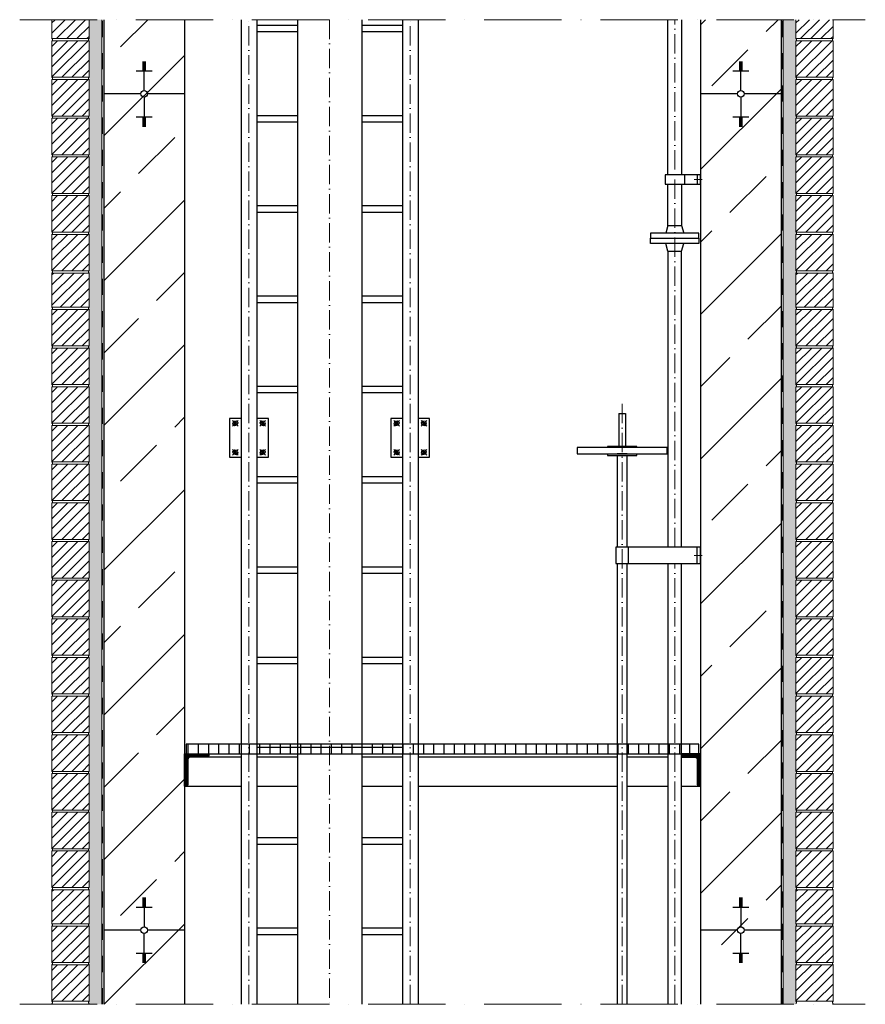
# Model space of a CAD drawing. Header units: millimetres. Extents: x -48448 to 452754, y -13941 to 17062.
# Tile 71 of 256: x 18621 to 21243, y -691 to 2363. Entities that reach past the tile are written whole.
import ezdxf

# ---------------------------------------------------------------- set-up
doc = ezdxf.new("R2010")
doc.units = ezdxf.units.MM
doc.linetypes.add('ACAD_ISO10W100', pattern=[18, 12, -3, 0, -3])
doc.linetypes.add('JIS_02_1.0', pattern=[2, 1, -1])
doc.layers.add('Bemaßung', color=7, linetype='Continuous', lineweight=13)
pattern_1 = [(37.5, (-72436.027, 43025.72), (-0.4000078, 12.2353309), [0, -9.652, 0, -10.795, 0, -10.31875]), (7.5, (-72436.027, 43025.72), (11.238082, 17.9206275), [0, -5.207, 0, -8.6995, 0, -3.33375]), (327.5, (-72443.837, 43025.72), (19.7748093, 0.0359296), [0, -3.175, 0, -11.43, 0, -14.9225]), (317.5, (-72443.837, 43025.72), (19.0889113, 5.573233), [0, -1.5875, 0, -7.493, 0, -8.5725])]

msp = doc.modelspace()

# ---------------------------------------------------------------- hatches: boundary and pattern name
at = {"lineweight": 18}
h = msp.add_hatch(dxfattribs=at)
h.set_pattern_fill('ANSI31', color=0, scale=7, style=0)
h.set_pattern_definition([(45, (-76142.584, 43364.72), (-15.715448, 15.715448), [])])
h.paths.add_polyline_path([(18836.027, 2362.632), (18721.027, 2362.632), (18721.027, 2303.942), (18836.027, 2303.942)])
h = msp.add_hatch()
h.set_pattern_fill('ANSI33', color=256, scale=50)
h.set_pattern_definition([(45, (-72553.1, 43025.72), (-224.5064, 224.5064), []), (45, (-72328.6, 43025.72), (-224.5064, 224.5064), [158.75, -79.375])])
h.paths.add_polyline_path([(19132.027, 2362.632), (18882.027, 2362.632), (18882.027, -691.059), (19132.027, -691.059)])
h = msp.add_hatch()
h.set_pattern_fill('ANSI33', color=256, scale=50)
h.set_pattern_definition([(45, (-7e-12, -873.86), (-224.5064, 224.5064), []), (45, (224.5, -873.86), (-224.5064, 224.5064), [158.75, -79.375])])
h.paths.add_polyline_path([(20982.027, 2362.632), (20732.027, 2362.632), (20732.027, -506.337), (20982.027, -506.337)])
h = msp.add_hatch(dxfattribs=at)
h.set_pattern_fill('ANSI31', color=0, scale=7, style=0)
h.set_pattern_definition([(45, (-73835.584, 43364.72), (-15.715448, 15.715448), [])])
h.paths.add_polyline_path([(21143.027, 2362.632), (21028.027, 2362.632), (21028.027, 2303.942), (21143.027, 2303.942)])
h = msp.add_hatch(dxfattribs=at)
h.set_pattern_fill('ANSI31', color=0, scale=7, style=0)
h.set_pattern_definition([(45, (-68675.138, 39946.61), (-15.715448, 15.715448), [])])
h.paths.add_polyline_path([(18836.027, 2296.942), (18721.027, 2296.942), (18721.027, 2183.942), (18836.027, 2183.942)])
h = msp.add_hatch(dxfattribs=at)
h.set_pattern_fill('ANSI31', color=0, scale=7, style=0)
h.set_pattern_definition([(45, (-66368.138, 39946.61), (-15.715448, 15.715448), [])])
h.paths.add_polyline_path([(21143.027, 2296.942), (21028.027, 2296.942), (21028.027, 2183.942), (21143.027, 2183.942)])
h = msp.add_hatch(dxfattribs=at)
h.set_pattern_fill('ANSI31', color=0, scale=7, style=0)
h.set_pattern_definition([(45, (-68675.138, 39826.61), (-15.715448, 15.715448), [])])
h.paths.add_polyline_path([(18836.027, 2176.942), (18721.027, 2176.942), (18721.027, 2063.942), (18836.027, 2063.942)])
h = msp.add_hatch(dxfattribs=at)
h.set_pattern_fill('ANSI31', color=0, scale=7, style=0)
h.set_pattern_definition([(45, (-66368.138, 39826.61), (-15.715448, 15.715448), [])])
h.paths.add_polyline_path([(21143.027, 2176.942), (21028.027, 2176.942), (21028.027, 2063.942), (21143.027, 2063.942)])
h = msp.add_hatch(dxfattribs=at)
h.set_pattern_fill('ANSI31', color=0, scale=7, style=0)
h.set_pattern_definition([(45, (-68675.138, 39706.61), (-15.715448, 15.715448), [])])
h.paths.add_polyline_path([(18836.027, 2056.942), (18721.027, 2056.942), (18721.027, 1943.942), (18836.027, 1943.942)])
h = msp.add_hatch(dxfattribs=at)
h.set_pattern_fill('ANSI31', color=0, scale=7, style=0)
h.set_pattern_definition([(45, (-66368.138, 39706.61), (-15.715448, 15.715448), [])])
h.paths.add_polyline_path([(21143.027, 2056.942), (21028.027, 2056.942), (21028.027, 1943.942), (21143.027, 1943.942)])
h = msp.add_hatch(dxfattribs=at)
h.set_pattern_fill('ANSI31', color=0, scale=7, style=0)
h.set_pattern_definition([(45, (-68675.138, 39586.61), (-15.715448, 15.715448), [])])
h.paths.add_polyline_path([(18836.027, 1936.942), (18721.027, 1936.942), (18721.027, 1823.942), (18836.027, 1823.942)])
h = msp.add_hatch(dxfattribs=at)
h.set_pattern_fill('ANSI31', color=0, scale=7, style=0)
h.set_pattern_definition([(45, (-66368.138, 39586.61), (-15.715448, 15.715448), [])])
h.paths.add_polyline_path([(21143.027, 1936.942), (21028.027, 1936.942), (21028.027, 1823.942), (21143.027, 1823.942)])
h = msp.add_hatch(dxfattribs=at)
h.set_pattern_fill('ANSI31', color=0, scale=7, style=0)
h.set_pattern_definition([(45, (-68675.138, 39466.61), (-15.715448, 15.715448), [])])
h.paths.add_polyline_path([(18836.027, 1816.942), (18721.027, 1816.942), (18721.027, 1703.942), (18836.027, 1703.942)])
h = msp.add_hatch(dxfattribs=at)
h.set_pattern_fill('ANSI31', color=0, scale=7, style=0)
h.set_pattern_definition([(45, (-66368.138, 39466.61), (-15.715448, 15.715448), [])])
h.paths.add_polyline_path([(21143.027, 1816.942), (21028.027, 1816.942), (21028.027, 1703.942), (21143.027, 1703.942)])
h = msp.add_hatch(dxfattribs=at)
h.set_pattern_fill('ANSI31', color=0, scale=7, style=0)
h.set_pattern_definition([(45, (-68675.138, 39346.61), (-15.715448, 15.715448), [])])
h.paths.add_polyline_path([(18836.027, 1696.942), (18721.027, 1696.942), (18721.027, 1583.942), (18836.027, 1583.942)])
h = msp.add_hatch(dxfattribs=at)
h.set_pattern_fill('ANSI31', color=0, scale=7, style=0)
h.set_pattern_definition([(45, (-66368.138, 39346.61), (-15.715448, 15.715448), [])])
h.paths.add_polyline_path([(21143.027, 1696.942), (21028.027, 1696.942), (21028.027, 1583.942), (21143.027, 1583.942)])
h = msp.add_hatch(dxfattribs=at)
h.set_pattern_fill('ANSI31', color=0, scale=7, style=0)
h.set_pattern_definition([(45, (-5455.635, -2709.543), (-15.715448, 15.715448), [])])
h.paths.add_polyline_path([(18836.027, 1576.942), (18721.027, 1576.942), (18721.027, 1470.942), (18836.027, 1470.942)])
h = msp.add_hatch(dxfattribs=at)
h.set_pattern_fill('ANSI31', color=0, scale=7, style=0)
h.set_pattern_definition([(45, (-3148.635, -2709.543), (-15.715448, 15.715448), [])])
h.paths.add_polyline_path([(21143.027, 1576.942), (21028.027, 1576.942), (21028.027, 1470.942), (21143.027, 1470.942)])
h = msp.add_hatch(dxfattribs=at)
h.set_pattern_fill('ANSI31', color=0, scale=7, style=0)
h.set_pattern_definition([(45, (-68675.138, 39113.61), (-15.715448, 15.715448), [])])
h.paths.add_polyline_path([(18836.027, 1463.942), (18721.027, 1463.942), (18721.027, 1350.942), (18836.027, 1350.942)])
h = msp.add_hatch(dxfattribs=at)
h.set_pattern_fill('ANSI31', color=0, scale=7, style=0)
h.set_pattern_definition([(45, (-66368.138, 39113.61), (-15.715448, 15.715448), [])])
h.paths.add_polyline_path([(21143.027, 1463.942), (21028.027, 1463.942), (21028.027, 1350.942), (21143.027, 1350.942)])
h = msp.add_hatch(dxfattribs=at)
h.set_pattern_fill('ANSI31', color=0, scale=7, style=0)
h.set_pattern_definition([(45, (-68675.138, 38993.61), (-15.715448, 15.715448), [])])
h.paths.add_polyline_path([(18836.027, 1343.942), (18721.027, 1343.942), (18721.027, 1230.942), (18836.027, 1230.942)])
h = msp.add_hatch(dxfattribs=at)
h.set_pattern_fill('ANSI31', color=0, scale=7, style=0)
h.set_pattern_definition([(45, (-66368.138, 38993.61), (-15.715448, 15.715448), [])])
h.paths.add_polyline_path([(21143.027, 1343.942), (21028.027, 1343.942), (21028.027, 1230.942), (21143.027, 1230.942)])
h = msp.add_hatch(dxfattribs=at)
h.set_pattern_fill('ANSI31', color=0, scale=7, style=0)
h.set_pattern_definition([(45, (-68675.138, 38873.61), (-15.715448, 15.715448), [])])
h.paths.add_polyline_path([(18836.027, 1223.942), (18721.027, 1223.942), (18721.027, 1110.942), (18836.027, 1110.942)])
h = msp.add_hatch(dxfattribs=at)
h.set_pattern_fill('ANSI31', color=0, scale=7, style=0)
h.set_pattern_definition([(45, (-66368.138, 38873.61), (-15.715448, 15.715448), [])])
h.paths.add_polyline_path([(21143.027, 1223.942), (21028.027, 1223.942), (21028.027, 1110.942), (21143.027, 1110.942)])
h = msp.add_hatch(dxfattribs=at)
h.set_pattern_fill('ANSI31', color=0, scale=7, style=0)
h.set_pattern_definition([(45, (-68675.138, 38753.61), (-15.715448, 15.715448), [])])
h.paths.add_polyline_path([(18836.027, 1103.942), (18721.027, 1103.942), (18721.027, 990.942), (18836.027, 990.942)])
h = msp.add_hatch(dxfattribs=at)
h.set_pattern_fill('ANSI31', color=0, scale=7, style=0)
h.set_pattern_definition([(45, (-66368.138, 38753.61), (-15.715448, 15.715448), [])])
h.paths.add_polyline_path([(21143.027, 1103.942), (21028.027, 1103.942), (21028.027, 990.942), (21143.027, 990.942)])
h = msp.add_hatch(dxfattribs=at)
h.set_pattern_fill('ANSI31', color=0, scale=7, style=0)
h.set_pattern_definition([(45, (-68675.138, 38633.61), (-15.715448, 15.715448), [])])
h.paths.add_polyline_path([(18836.027, 983.942), (18721.027, 983.942), (18721.027, 870.942), (18836.027, 870.942)])
h = msp.add_hatch(dxfattribs=at)
h.set_pattern_fill('ANSI31', color=0, scale=7, style=0)
h.set_pattern_definition([(45, (-66368.138, 38633.61), (-15.715448, 15.715448), [])])
h.paths.add_polyline_path([(21143.027, 983.942), (21028.027, 983.942), (21028.027, 870.942), (21143.027, 870.942)])
h = msp.add_hatch(dxfattribs=at)
h.set_pattern_fill('ANSI31', color=0, scale=7, style=0)
h.set_pattern_definition([(45, (-68675.138, 38513.61), (-15.715448, 15.715448), [])])
h.paths.add_polyline_path([(18836.027, 863.942), (18721.027, 863.942), (18721.027, 750.942), (18836.027, 750.942)])
h = msp.add_hatch(dxfattribs=at)
h.set_pattern_fill('ANSI31', color=0, scale=7, style=0)
h.set_pattern_definition([(45, (-66368.138, 38513.61), (-15.715448, 15.715448), [])])
h.paths.add_polyline_path([(21143.027, 863.942), (21028.027, 863.942), (21028.027, 750.942), (21143.027, 750.942)])
h = msp.add_hatch(dxfattribs=at)
h.set_pattern_fill('ANSI31', color=0, scale=7, style=0)
h.set_pattern_definition([(45, (-68675.138, 38393.61), (-15.715448, 15.715448), [])])
h.paths.add_polyline_path([(18836.027, 743.942), (18721.027, 743.942), (18721.027, 630.942), (18836.027, 630.942)])
h = msp.add_hatch(dxfattribs=at)
h.set_pattern_fill('ANSI31', color=0, scale=7, style=0)
h.set_pattern_definition([(45, (-66368.138, 38393.61), (-15.715448, 15.715448), [])])
h.paths.add_polyline_path([(21143.027, 743.942), (21028.027, 743.942), (21028.027, 630.942), (21143.027, 630.942)])
h = msp.add_hatch(dxfattribs=at)
h.set_pattern_fill('ANSI31', color=0, scale=7, style=0)
h.set_pattern_definition([(45, (-68675.138, 38273.61), (-15.715448, 15.715448), [])])
h.paths.add_polyline_path([(18836.027, 623.942), (18721.027, 623.942), (18721.027, 510.942), (18836.027, 510.942)])
h = msp.add_hatch(dxfattribs=at)
h.set_pattern_fill('ANSI31', color=0, scale=7, style=0)
h.set_pattern_definition([(45, (-66368.138, 38273.61), (-15.715448, 15.715448), [])])
h.paths.add_polyline_path([(21143.027, 623.942), (21028.027, 623.942), (21028.027, 510.942), (21143.027, 510.942)])
h = msp.add_hatch(dxfattribs=at)
h.set_pattern_fill('ANSI31', color=0, scale=7, style=0)
h.set_pattern_definition([(45, (-68675.138, 38153.61), (-15.715448, 15.715448), [])])
h.paths.add_polyline_path([(18836.027, 503.942), (18721.027, 503.942), (18721.027, 391.488), (18836.027, 391.488)])
h = msp.add_hatch(dxfattribs=at)
h.set_pattern_fill('ANSI31', color=0, scale=7, style=0)
h.set_pattern_definition([(45, (-66368.138, 38153.61), (-15.715448, 15.715448), [])])
h.paths.add_polyline_path([(21143.027, 503.942), (21028.027, 503.942), (21028.027, 391.488), (21143.027, 391.488)])
h = msp.add_hatch(dxfattribs=at)
h.set_pattern_fill('ANSI31', color=0, scale=7, style=0)
h.set_pattern_definition([(45, (-68675.138, 38034.155), (-15.715448, 15.715448), [])])
h.paths.add_polyline_path([(18836.027, 384.488), (18721.027, 384.488), (18721.027, 271.488), (18836.027, 271.488)])
h = msp.add_hatch(dxfattribs=at)
h.set_pattern_fill('ANSI31', color=0, scale=7, style=0)
h.set_pattern_definition([(45, (-66368.138, 38034.155), (-15.715448, 15.715448), [])])
h.paths.add_polyline_path([(21143.027, 384.488), (21028.027, 384.488), (21028.027, 271.488), (21143.027, 271.488)])
h = msp.add_hatch(dxfattribs=at)
h.set_pattern_fill('ANSI31', color=0, scale=7, style=0)
h.set_pattern_definition([(45, (-68675.138, 37914.155), (-15.715448, 15.715448), [])])
h.paths.add_polyline_path([(18836.027, 264.488), (18721.027, 264.488), (18721.027, 151.488), (18836.027, 151.488)])
h = msp.add_hatch(dxfattribs=at)
h.set_pattern_fill('ANSI31', color=0, scale=7, style=0)
h.set_pattern_definition([(45, (-66368.138, 37914.155), (-15.715448, 15.715448), [])])
h.paths.add_polyline_path([(21143.027, 264.488), (21028.027, 264.488), (21028.027, 151.488), (21143.027, 151.488)])
h = msp.add_hatch(dxfattribs=at)
h.set_pattern_fill('ANSI31', color=0, scale=7, style=0)
h.set_pattern_definition([(45, (-68675.138, 37794.155), (-15.715448, 15.715448), [])])
h.paths.add_polyline_path([(18836.027, 144.488), (18721.027, 144.488), (18721.027, 31.488), (18836.027, 31.488)])
h = msp.add_hatch(dxfattribs=at)
h.set_pattern_fill('ANSI31', color=0, scale=7, style=0)
h.set_pattern_definition([(45, (-66368.138, 37794.155), (-15.715448, 15.715448), [])])
h.paths.add_polyline_path([(21143.027, 144.488), (21028.027, 144.488), (21028.027, 31.488), (21143.027, 31.488)])
h = msp.add_hatch()
h.set_pattern_fill('ANSI31', color=256, scale=10, angle=45)
h.set_pattern_definition([(90, (-64803.486, 38435.72), (-31.75, 5e-15), [])])
h.paths.add_polyline_path([(19137.027, 85.942), (20727.027, 85.942), (20727.027, 115.942), (19137.027, 115.942)])
at = {"lineweight": 9}
h = msp.add_hatch(dxfattribs=at)
h.set_pattern_fill('ANSI31', color=256)
h.set_pattern_definition([(45, (-65103.4856, 38435.7196), (-2.24506403, 2.24506403), [])])
edge = h.paths.add_edge_path()
edge.add_line((19132.027, -14.058), (19132.027, 85.942))
edge.add_line((19132.027, 85.942), (19207.027, 85.942))
edge.add_line((19207.027, 85.942), (19207.027, 80.942))
edge.add_arc((19202.027, 80.942), 5, -90, 0, ccw=False)
edge.add_line((19202.027, 75.942), (19152.027, 75.942))
edge.add_arc((19152.027, 65.942), 10, 90, 180)
edge.add_line((19142.027, 65.942), (19142.027, -9.058))
edge.add_arc((19137.027, -9.058), 5, -90, 0, ccw=False)
edge.add_line((19137.027, -14.058), (19132.027, -14.058))
h = msp.add_hatch(dxfattribs=at)
h.set_pattern_fill('ANSI31', color=256)
h.set_pattern_definition([(45, (-64803.4856, 38435.7196), (-2.24506403, 2.24506403), [])])
edge = h.paths.add_edge_path()
edge.add_line((20673.467, 85.942), (20673.467, 75.942))
edge.add_line((20673.467, 75.942), (20712.027, 75.942))
edge.add_arc((20712.027, 65.942), 10, 0, 90, ccw=False)
edge.add_line((20722.027, 65.942), (20722.027, -9.058))
edge.add_arc((20727.027, -9.058), 5, 180, 270)
edge.add_line((20727.027, -14.058), (20732.027, -14.058))
edge.add_line((20732.027, -14.058), (20732.027, 85.942))
edge.add_line((20732.027, 85.942), (20673.467, 85.942))
at = {"lineweight": 18}
h = msp.add_hatch(dxfattribs=at)
h.set_pattern_fill('ANSI31', color=0, scale=7, style=0)
h.set_pattern_definition([(45, (-68675.138, 37674.155), (-15.715448, 15.715448), [])])
h.paths.add_polyline_path([(18836.027, 24.488), (18721.027, 24.488), (18721.027, -88.512), (18836.027, -88.512)])
h = msp.add_hatch(dxfattribs=at)
h.set_pattern_fill('ANSI31', color=0, scale=7, style=0)
h.set_pattern_definition([(45, (-66368.138, 37674.155), (-15.715448, 15.715448), [])])
h.paths.add_polyline_path([(21143.027, 24.488), (21028.027, 24.488), (21028.027, -88.512), (21143.027, -88.512)])
h = msp.add_hatch(dxfattribs=at)
h.set_pattern_fill('ANSI31', color=0, scale=7, style=0)
h.set_pattern_definition([(45, (-68675.138, 37554.155), (-15.715448, 15.715448), [])])
h.paths.add_polyline_path([(18836.027, -95.512), (18721.027, -95.512), (18721.027, -208.512), (18836.027, -208.512)])
h = msp.add_hatch(dxfattribs=at)
h.set_pattern_fill('ANSI31', color=0, scale=7, style=0)
h.set_pattern_definition([(45, (-66368.138, 37554.155), (-15.715448, 15.715448), [])])
h.paths.add_polyline_path([(21143.027, -95.512), (21028.027, -95.512), (21028.027, -208.512), (21143.027, -208.512)])
h = msp.add_hatch(dxfattribs=at)
h.set_pattern_fill('ANSI31', color=0, scale=7, style=0)
h.set_pattern_definition([(45, (-68675.138, 37434.155), (-15.715448, 15.715448), [])])
h.paths.add_polyline_path([(18836.027, -215.512), (18721.027, -215.512), (18721.027, -328.512), (18836.027, -328.512)])
h = msp.add_hatch(dxfattribs=at)
h.set_pattern_fill('ANSI31', color=0, scale=7, style=0)
h.set_pattern_definition([(45, (-66368.138, 37434.155), (-15.715448, 15.715448), [])])
h.paths.add_polyline_path([(21143.027, -215.512), (21028.027, -215.512), (21028.027, -328.512), (21143.027, -328.512)])
h = msp.add_hatch(dxfattribs=at)
h.set_pattern_fill('ANSI31', color=0, scale=7, style=0)
h.set_pattern_definition([(45, (-5455.635, -4621.997), (-15.715448, 15.715448), [])])
h.paths.add_polyline_path([(18836.027, -335.512), (18721.027, -335.512), (18721.027, -441.512), (18836.027, -441.512)])
h = msp.add_hatch(dxfattribs=at)
h.set_pattern_fill('ANSI31', color=0, scale=7, style=0)
h.set_pattern_definition([(45, (-3148.635, -4621.997), (-15.715448, 15.715448), [])])
h.paths.add_polyline_path([(21143.027, -335.512), (21028.027, -335.512), (21028.027, -441.512), (21143.027, -441.512)])
h = msp.add_hatch(dxfattribs=at)
h.set_pattern_fill('ANSI31', color=0, scale=7, style=0)
h.set_pattern_definition([(45, (-68675.138, 37201.155), (-15.715448, 15.715448), [])])
h.paths.add_polyline_path([(18836.027, -448.512), (18721.027, -448.512), (18721.027, -561.512), (18836.027, -561.512)])
h = msp.add_hatch(dxfattribs=at)
h.set_pattern_fill('ANSI31', color=0, scale=7, style=0)
h.set_pattern_definition([(45, (-66368.138, 37201.155), (-15.715448, 15.715448), [])])
h.paths.add_polyline_path([(21143.027, -448.512), (21028.027, -448.512), (21028.027, -561.512), (21143.027, -561.512)])
h = msp.add_hatch(dxfattribs=at)
h.set_pattern_fill('ANSI31', color=0, scale=7, style=0)
h.set_pattern_definition([(45, (-68675.138, 37081.155), (-15.715448, 15.715448), [])])
h.paths.add_polyline_path([(18836.027, -568.512), (18721.027, -568.512), (18721.027, -681.512), (18836.027, -681.512)])
h = msp.add_hatch(dxfattribs=at)
h.set_pattern_fill('ANSI31', color=0, scale=7, style=0)
h.set_pattern_definition([(45, (-66368.138, 37081.155), (-15.715448, 15.715448), [])])
h.paths.add_polyline_path([(21143.027, -568.512), (21028.027, -568.512), (21028.027, -681.512), (21143.027, -681.512)])
at = {"layer": 'Bemaßung', "lineweight": 5}
h = msp.add_hatch(dxfattribs=at)
h.set_pattern_fill('AR-SAND', color=256, scale=0.25)
h.set_pattern_definition(pattern_1)
h.paths.add_polyline_path([(18876.027, 2362.632), (18836.027, 2362.632), (18836.027, -691.059), (18876.027, -691.059)])
h = msp.add_hatch(dxfattribs=at)
h.set_pattern_fill('AR-SAND', color=256, scale=0.25)
h.set_pattern_definition(pattern_1)
h.paths.add_polyline_path([(21028.027, 2362.632), (20988.027, 2362.632), (20988.027, -691.059), (21028.027, -691.059)])

# ---------------------------------------------------------------- linework, layer by layer
at = {"linetype": 'ACAD_ISO10W100', "lineweight": 18, "ltscale": 20}
for p, q in [((18621.027, 2362.632), (21243.027, 2362.632)), ((18621.027, -691.059), (21243.027, -691.059))]:
    msp.add_line(p, q, dxfattribs=at)
at = {"lineweight": 9}
for p, q in [((18876.027, 2362.632), (18876.027, -691.059)), ((20988.027, 2362.632), (20988.027, -691.059))]:
    msp.add_line(p, q, dxfattribs=at)
at = {"linetype": 'JIS_02_1.0', "lineweight": 25, "ltscale": 50}
for p, q in [((18878.027, -691.059), (18878.027, 2362.632)), ((20986.027, -691.059), (20986.027, 2362.632))]:
    msp.add_line(p, q, dxfattribs=at)
for p, q in [((18882.027, 2362.632), (18882.027, -691.059)), ((19132.027, 2362.632), (19132.027, -691.059)), ((19307.877, 2362.632), (19307.877, -691.059)), ((19356.177, 2362.632), (19356.177, -691.059)), ((19482.027, 2362.632), (19482.027, -691.059)), ((19682.027, 2362.632), (19682.027, -691.059)), ((19807.877, 2362.632), (19807.877, -691.059)), ((19856.177, 2362.632), (19856.177, -691.059)), ((20631.067, 1881.434), (20631.067, 2362.632)), ((20673.467, 2362.632), (20673.467, 1881.434)), ((20732.027, 2362.632), (20732.027, -691.059)), ((20982.027, 2362.632), (20982.027, -691.059)), ((19356.177, 2345.942), (19482.027, 2345.942)), ((19356.177, 2325.942), (19482.027, 2325.942)), ((19682.027, 2345.942), (19807.877, 2345.942)), ((19682.027, 2325.942), (19807.877, 2325.942)), ((19002.027, 2232.137), (19012.027, 2232.137)), ((19007.027, 2142.837), (19007.027, 2232.484)), ((20852.027, 2232.137), (20862.027, 2232.137)), ((20857.027, 2142.837), (20857.027, 2232.484)), ((18982.027, 2203.978), (19032.027, 2203.978)), ((19002.027, 2228.618), (19012.027, 2228.618)), ((19002.027, 2225.098), (19012.027, 2225.098)), ((19002.027, 2221.578), (19012.027, 2221.578)), ((19002.027, 2218.058), (19012.027, 2218.058)), ((19002.027, 2214.538), (19012.027, 2214.538)), ((19002.027, 2211.018), (19012.027, 2211.018)), ((19002.027, 2207.498), (19012.027, 2207.498)), ((20832.027, 2203.978), (20882.027, 2203.978)), ((20852.027, 2228.618), (20862.027, 2228.618)), ((20852.027, 2225.098), (20862.027, 2225.098)), ((20852.027, 2221.578), (20862.027, 2221.578)), ((20852.027, 2218.058), (20862.027, 2218.058)), ((20852.027, 2214.538), (20862.027, 2214.538)), ((20852.027, 2211.018), (20862.027, 2211.018)), ((20852.027, 2207.498), (20862.027, 2207.498)), ((18996.674, 2132.484), (18882.027, 2132.484)), ((19007.027, 2122.132), (19007.027, 2032.484)), ((19132.027, 2132.484), (19017.379, 2132.484)), ((20846.674, 2132.484), (20732.027, 2132.484)), ((20857.027, 2122.132), (20857.027, 2032.484)), ((20982.027, 2132.484), (20867.379, 2132.484)), ((18982.027, 2060.99), (19032.027, 2060.99)), ((19002.027, 2057.47), (19012.027, 2057.47)), ((19002.027, 2053.95), (19012.027, 2053.95)), ((19002.027, 2050.43), (19012.027, 2050.43)), ((19002.027, 2046.91), (19012.027, 2046.91)), ((19356.177, 2065.942), (19482.027, 2065.942)), ((19682.027, 2065.942), (19807.877, 2065.942)), ((20832.027, 2060.99), (20882.027, 2060.99)), ((20852.027, 2057.47), (20862.027, 2057.47)), ((20852.027, 2053.95), (20862.027, 2053.95)), ((20852.027, 2050.43), (20862.027, 2050.43)), ((20852.027, 2046.91), (20862.027, 2046.91)), ((19002.027, 2043.39), (19012.027, 2043.39)), ((19002.027, 2039.871), (19012.027, 2039.871)), ((19002.027, 2036.351), (19012.027, 2036.351)), ((19002.027, 2032.831), (19012.027, 2032.831)), ((19356.177, 2045.942), (19482.027, 2045.942)), ((19682.027, 2045.942), (19807.877, 2045.942)), ((20852.027, 2043.39), (20862.027, 2043.39)), ((20852.027, 2039.871), (20862.027, 2039.871)), ((20852.027, 2036.351), (20862.027, 2036.351)), ((20852.027, 2032.831), (20862.027, 2032.831)), ((20682.435, 1881.434), (20682.435, 1852.212)), ((20722.027, 1881.434), (20722.027, 1852.212)), ((20631.067, 1724.815), (20631.067, 1852.212)), ((20673.467, 1852.212), (20673.467, 1724.815)), ((19356.177, 1785.942), (19482.027, 1785.942)), ((19682.027, 1785.942), (19807.877, 1785.942)), ((19356.177, 1765.942), (19482.027, 1765.942)), ((19682.027, 1765.942), (19807.877, 1765.942)), ((20631.067, 1724.815), (20624.267, 1700.815)), ((20631.067, 1724.815), (20673.467, 1724.815)), ((20673.467, 1724.815), (20680.267, 1700.815)), ((20631.067, 1644.815), (20624.267, 1668.815)), ((20673.467, 1644.815), (20680.267, 1668.815)), ((20631.067, 1644.815), (20673.467, 1644.815)), ((20631.067, 1644.815), (20631.067, 726.25)), ((20673.467, 726.25), (20673.467, 1644.815)), ((19356.177, 1505.942), (19482.027, 1505.942)), ((19682.027, 1505.942), (19807.877, 1505.942)), ((19356.177, 1485.942), (19482.027, 1485.942)), ((19682.027, 1485.942), (19807.877, 1485.942)), ((19356.177, 1225.942), (19482.027, 1225.942)), ((19682.027, 1225.942), (19807.877, 1225.942)), ((19356.177, 1205.942), (19482.027, 1205.942)), ((19682.027, 1205.942), (19807.877, 1205.942)), ((20479.131, 1140.942), (20499.131, 1140.942)), ((20479.131, 1140.942), (20479.131, 1038.598)), ((20499.131, 1140.942), (20499.131, 1038.598)), ((19356.177, 945.942), (19482.027, 945.942)), ((19356.177, 925.942), (19482.027, 925.942)), ((19682.027, 945.942), (19807.877, 945.942)), ((19682.027, 925.942), (19807.877, 925.942)), ((20722.027, 676.25), (20722.027, 726.25)), ((20631.067, 676.25), (20631.067, -691.059)), ((20673.467, -691.059), (20673.467, 676.25)), ((19356.177, 665.942), (19482.027, 665.942)), ((19356.177, 645.942), (19482.027, 645.942)), ((19682.027, 665.942), (19807.877, 665.942)), ((19682.027, 645.942), (19807.877, 645.942)), ((19356.177, 385.942), (19482.027, 385.942)), ((19682.027, 385.942), (19807.877, 385.942)), ((19356.177, 365.942), (19482.027, 365.942)), ((19682.027, 365.942), (19807.877, 365.942)), ((19356.177, 105.942), (19807.877, 105.942)), ((19307.877, 75.942), (19202.027, 75.942)), ((19356.177, 85.942), (19807.877, 85.942)), ((19356.177, 85.942), (19807.877, 85.942)), ((19482.027, 75.942), (19356.177, 75.942)), ((19807.877, 75.942), (19682.027, 75.942)), ((20474.131, 75.942), (19856.177, 75.942)), ((20631.067, 75.942), (20504.131, 75.942)), ((19132.027, -14.058), (19307.877, -14.058)), ((19356.177, -14.058), (19482.027, -14.058)), ((19356.177, -14.058), (19482.027, -14.058)), ((19682.027, -14.058), (19807.877, -14.058)), ((19682.027, -14.058), (19807.877, -14.058)), ((19856.177, -14.058), (20474.131, -14.058)), ((20504.131, -14.058), (20631.067, -14.058)), ((20673.467, -14.058), (20727.027, -14.058)), ((19356.177, -174.058), (19482.027, -174.058)), ((19682.027, -174.058), (19807.877, -174.058)), ((19356.177, -194.058), (19482.027, -194.058)), ((19682.027, -194.058), (19807.877, -194.058)), ((19002.027, -361.32), (19012.027, -361.32)), ((19002.027, -364.84), (19012.027, -364.84)), ((19007.027, -360.973), (19007.027, -450.621)), ((20852.027, -361.32), (20862.027, -361.32)), ((20852.027, -364.84), (20862.027, -364.84)), ((20857.027, -360.973), (20857.027, -450.621)), ((18982.027, -389.479), (19032.027, -389.479)), ((19002.027, -368.36), (19012.027, -368.36)), ((19002.027, -371.88), (19012.027, -371.88)), ((19002.027, -375.4), (19012.027, -375.4)), ((19002.027, -378.92), (19012.027, -378.92)), ((19002.027, -382.439), (19012.027, -382.439)), ((19002.027, -385.959), (19012.027, -385.959)), ((20832.027, -389.479), (20882.027, -389.479)), ((20852.027, -368.36), (20862.027, -368.36)), ((20852.027, -371.88), (20862.027, -371.88)), ((20852.027, -375.4), (20862.027, -375.4)), ((20852.027, -378.92), (20862.027, -378.92)), ((20852.027, -382.439), (20862.027, -382.439)), ((20852.027, -385.959), (20862.027, -385.959)), ((19356.177, -454.058), (19482.027, -454.058)), ((19682.027, -454.058), (19807.877, -454.058)), ((18996.674, -460.973), (18882.027, -460.973)), ((19007.027, -560.973), (19007.027, -471.326)), ((19132.027, -460.973), (19017.379, -460.973)), ((19356.177, -474.058), (19482.027, -474.058)), ((19682.027, -474.058), (19807.877, -474.058)), ((20846.674, -460.973), (20732.027, -460.973)), ((20857.027, -560.973), (20857.027, -471.326)), ((20982.027, -460.973), (20867.379, -460.973)), ((18982.027, -532.467), (19032.027, -532.467)), ((19002.027, -535.987), (19012.027, -535.987)), ((19002.027, -539.507), (19012.027, -539.507)), ((19002.027, -543.027), (19012.027, -543.027)), ((19002.027, -546.547), (19012.027, -546.547)), ((20832.027, -532.467), (20882.027, -532.467)), ((20852.027, -535.987), (20862.027, -535.987)), ((20852.027, -539.507), (20862.027, -539.507)), ((20852.027, -543.027), (20862.027, -543.027)), ((20852.027, -546.547), (20862.027, -546.547)), ((19002.027, -550.067), (19012.027, -550.067)), ((19002.027, -553.587), (19012.027, -553.587)), ((19002.027, -557.107), (19012.027, -557.107)), ((19002.027, -560.627), (19012.027, -560.627)), ((20852.027, -550.067), (20862.027, -550.067)), ((20852.027, -553.587), (20862.027, -553.587)), ((20852.027, -557.107), (20862.027, -557.107)), ((20852.027, -560.627), (20862.027, -560.627))]:
    msp.add_line(p, q)
at = {"linetype": 'ACAD_ISO10W100', "lineweight": 18, "ltscale": 5}
for p, q in [((19332.027, -691.059), (19332.027, 2362.632)), ((19582.027, 2362.632), (19582.027, -691.059)), ((19832.027, -691.059), (19832.027, 2362.632)), ((20652.267, 726.25), (20652.267, 2362.632)), ((20489.131, -691.059), (20489.131, 1185.32)), ((20652.267, -691.059), (20652.267, 676.25))]:
    msp.add_line(p, q, dxfattribs=at)
at = {"color": 253, "linetype": 'JIS_02_1.0', "lineweight": 9, "ltscale": 25}
for p, q in [((20712.062, 1866.823), (20761.914, 1866.823)), ((19280.862, 1101.852), (19299.042, 1120.032)), ((19280.862, 1120.032), (19299.042, 1101.852)), ((19383.192, 1101.852), (19365.012, 1120.032)), ((19383.192, 1120.032), (19365.012, 1101.852)), ((19780.862, 1101.852), (19799.042, 1120.032)), ((19780.862, 1120.032), (19799.042, 1101.852)), ((19883.192, 1101.852), (19865.012, 1120.032)), ((19883.192, 1120.032), (19865.012, 1101.852)), ((19280.862, 1030.032), (19299.042, 1011.852)), ((19280.862, 1011.852), (19299.042, 1030.032)), ((19383.192, 1030.032), (19365.012, 1011.852)), ((19383.192, 1011.852), (19365.012, 1030.032)), ((19780.862, 1030.032), (19799.042, 1011.852)), ((19780.862, 1011.852), (19799.042, 1030.032)), ((19883.192, 1030.032), (19865.012, 1011.852)), ((19883.192, 1011.852), (19865.012, 1030.032)), ((20712.062, 701.25), (20761.914, 701.25))]:
    msp.add_line(p, q, dxfattribs=at)
at = {"lineweight": 18}
for points in [[(18836.027, 2362.632), (18836.027, 2303.942), (18721.027, 2303.942), (18721.027, 2362.632)], [(21143.027, 2362.632), (21143.027, 2303.942), (21028.027, 2303.942), (21028.027, 2362.632)], [(18836.027, 2296.942), (18721.027, 2296.942), (18721.027, 2183.942), (18836.027, 2183.942), (18836.027, 2296.942)], [(21143.027, 2296.942), (21028.027, 2296.942), (21028.027, 2183.942), (21143.027, 2183.942), (21143.027, 2296.942)], [(18836.027, 2176.942), (18721.027, 2176.942), (18721.027, 2063.942), (18836.027, 2063.942), (18836.027, 2176.942)], [(21143.027, 2176.942), (21028.027, 2176.942), (21028.027, 2063.942), (21143.027, 2063.942), (21143.027, 2176.942)], [(18836.027, 2056.942), (18721.027, 2056.942), (18721.027, 1943.942), (18836.027, 1943.942), (18836.027, 2056.942)], [(21143.027, 2056.942), (21028.027, 2056.942), (21028.027, 1943.942), (21143.027, 1943.942), (21143.027, 2056.942)], [(18836.027, 1936.942), (18721.027, 1936.942), (18721.027, 1823.942), (18836.027, 1823.942), (18836.027, 1936.942)], [(21143.027, 1936.942), (21028.027, 1936.942), (21028.027, 1823.942), (21143.027, 1823.942), (21143.027, 1936.942)], [(18836.027, 1816.942), (18721.027, 1816.942), (18721.027, 1703.942), (18836.027, 1703.942), (18836.027, 1816.942)], [(21143.027, 1816.942), (21028.027, 1816.942), (21028.027, 1703.942), (21143.027, 1703.942), (21143.027, 1816.942)], [(18836.027, 1696.942), (18721.027, 1696.942), (18721.027, 1583.942), (18836.027, 1583.942), (18836.027, 1696.942)], [(21143.027, 1696.942), (21028.027, 1696.942), (21028.027, 1583.942), (21143.027, 1583.942), (21143.027, 1696.942)], [(18836.027, 1463.942), (18721.027, 1463.942), (18721.027, 1350.942), (18836.027, 1350.942), (18836.027, 1463.942)], [(21143.027, 1463.942), (21028.027, 1463.942), (21028.027, 1350.942), (21143.027, 1350.942), (21143.027, 1463.942)], [(18836.027, 1343.942), (18721.027, 1343.942), (18721.027, 1230.942), (18836.027, 1230.942), (18836.027, 1343.942)], [(21143.027, 1343.942), (21028.027, 1343.942), (21028.027, 1230.942), (21143.027, 1230.942), (21143.027, 1343.942)], [(18836.027, 1223.942), (18721.027, 1223.942), (18721.027, 1110.942), (18836.027, 1110.942), (18836.027, 1223.942)], [(21143.027, 1223.942), (21028.027, 1223.942), (21028.027, 1110.942), (21143.027, 1110.942), (21143.027, 1223.942)], [(18836.027, 1103.942), (18721.027, 1103.942), (18721.027, 990.942), (18836.027, 990.942), (18836.027, 1103.942)], [(21143.027, 1103.942), (21028.027, 1103.942), (21028.027, 990.942), (21143.027, 990.942), (21143.027, 1103.942)], [(18836.027, 983.942), (18721.027, 983.942), (18721.027, 870.942), (18836.027, 870.942), (18836.027, 983.942)], [(21143.027, 983.942), (21028.027, 983.942), (21028.027, 870.942), (21143.027, 870.942), (21143.027, 983.942)], [(18836.027, 863.942), (18721.027, 863.942), (18721.027, 750.942), (18836.027, 750.942), (18836.027, 863.942)], [(21143.027, 863.942), (21028.027, 863.942), (21028.027, 750.942), (21143.027, 750.942), (21143.027, 863.942)], [(18836.027, 743.942), (18721.027, 743.942), (18721.027, 630.942), (18836.027, 630.942), (18836.027, 743.942)], [(21143.027, 743.942), (21028.027, 743.942), (21028.027, 630.942), (21143.027, 630.942), (21143.027, 743.942)], [(18836.027, 623.942), (18721.027, 623.942), (18721.027, 510.942), (18836.027, 510.942), (18836.027, 623.942)], [(21143.027, 623.942), (21028.027, 623.942), (21028.027, 510.942), (21143.027, 510.942), (21143.027, 623.942)], [(18836.027, 503.942), (18721.027, 503.942), (18721.027, 391.488), (18836.027, 391.488), (18836.027, 503.942)], [(21143.027, 503.942), (21028.027, 503.942), (21028.027, 391.488), (21143.027, 391.488), (21143.027, 503.942)], [(18836.027, 384.488), (18721.027, 384.488), (18721.027, 271.488), (18836.027, 271.488), (18836.027, 384.488)], [(21143.027, 384.488), (21028.027, 384.488), (21028.027, 271.488), (21143.027, 271.488), (21143.027, 384.488)], [(18836.027, 264.488), (18721.027, 264.488), (18721.027, 151.488), (18836.027, 151.488), (18836.027, 264.488)], [(21143.027, 264.488), (21028.027, 264.488), (21028.027, 151.488), (21143.027, 151.488), (21143.027, 264.488)], [(18836.027, 144.488), (18721.027, 144.488), (18721.027, 31.488), (18836.027, 31.488), (18836.027, 144.488)], [(21143.027, 144.488), (21028.027, 144.488), (21028.027, 31.488), (21143.027, 31.488), (21143.027, 144.488)], [(18836.027, 24.488), (18721.027, 24.488), (18721.027, -88.512), (18836.027, -88.512), (18836.027, 24.488)], [(21143.027, 24.488), (21028.027, 24.488), (21028.027, -88.512), (21143.027, -88.512), (21143.027, 24.488)], [(18836.027, -95.512), (18721.027, -95.512), (18721.027, -208.512), (18836.027, -208.512), (18836.027, -95.512)], [(21143.027, -95.512), (21028.027, -95.512), (21028.027, -208.512), (21143.027, -208.512), (21143.027, -95.512)], [(18836.027, -215.512), (18721.027, -215.512), (18721.027, -328.512), (18836.027, -328.512), (18836.027, -215.512)], [(21143.027, -215.512), (21028.027, -215.512), (21028.027, -328.512), (21143.027, -328.512), (21143.027, -215.512)], [(18836.027, -448.512), (18721.027, -448.512), (18721.027, -561.512), (18836.027, -561.512), (18836.027, -448.512)], [(21143.027, -448.512), (21028.027, -448.512), (21028.027, -561.512), (21143.027, -561.512), (21143.027, -448.512)], [(18836.027, -568.512), (18721.027, -568.512), (18721.027, -681.512), (18836.027, -681.512), (18836.027, -568.512)], [(21143.027, -568.512), (21028.027, -568.512), (21028.027, -681.512), (21143.027, -681.512), (21143.027, -568.512)]]:
    msp.add_lwpolyline(points, dxfattribs=at)
for points in [[(20732.027, 1881.434), (20622.099, 1881.434), (20622.099, 1852.212), (20732.027, 1852.212)], [(20577.267, 1684.815), (20727.267, 1684.815), (20727.267, 1700.815), (20577.267, 1700.815)], [(20577.267, 1684.815), (20727.267, 1684.815), (20727.267, 1668.815), (20577.267, 1668.815)], [(20349.131, 1015.942), (20629.131, 1015.942), (20629.131, 1035.942), (20349.131, 1035.942)], [(20469.131, 676.25), (20732.027, 676.25), (20732.027, 726.25), (20469.131, 726.25)], [(20469.131, 676.25), (20509.131, 676.25), (20509.131, 726.25), (20469.131, 726.25)], [(19137.027, 85.942), (20727.027, 85.942), (20727.027, 115.942), (19137.027, 115.942)]]:
    msp.add_lwpolyline(points, close=True)
at = {"color": 0, "lineweight": 18}
for points in [[(18836.027, 1576.942), (18721.027, 1576.942), (18721.027, 1470.942), (18836.027, 1470.942), (18836.027, 1576.942)], [(21143.027, 1576.942), (21028.027, 1576.942), (21028.027, 1470.942), (21143.027, 1470.942), (21143.027, 1576.942)], [(18836.027, -335.512), (18721.027, -335.512), (18721.027, -441.512), (18836.027, -441.512), (18836.027, -335.512)], [(21143.027, -335.512), (21028.027, -335.512), (21028.027, -441.512), (21143.027, -441.512), (21143.027, -335.512)]]:
    msp.add_lwpolyline(points, dxfattribs=at)
for points in [[(19307.877, 1125.942), (19272.027, 1125.942), (19272.027, 1005.942), (19307.877, 1005.942)], [(19356.177, 1005.942), (19392.027, 1005.942), (19392.027, 1125.942), (19356.177, 1125.942)], [(19807.877, 1125.942), (19772.027, 1125.942), (19772.027, 1005.942), (19807.877, 1005.942)], [(19856.177, 1005.942), (19892.027, 1005.942), (19892.027, 1125.942), (19856.177, 1125.942)], [(20534.231, 1035.942), (20534.231, 1038.598), (20444.031, 1038.598), (20444.031, 1035.942)], [(20444.031, 1015.942), (20444.031, 1011.297), (20534.231, 1011.297), (20534.231, 1015.942)], [(20504.131, 1015.942), (20474.131, 1015.942)], [(20474.131, 1011.297), (20474.131, 726.25)], [(20504.131, 726.25), (20504.131, 1011.297)], [(20474.131, 676.25), (20474.131, -691.059)], [(20504.131, -691.059), (20504.131, 676.25)]]:
    msp.add_lwpolyline(points)
at = {"color": 253, "linetype": 'JIS_02_1.0', "lineweight": 9, "ltscale": 25}
for points in [[(19284.084, 1117.16), (19281.245, 1109.096), (19287.113, 1102.877), (19295.819, 1104.724), (19298.658, 1112.788), (19292.791, 1119.006)], [(19379.969, 1117.16), (19382.808, 1109.096), (19376.941, 1102.877), (19368.234, 1104.724), (19365.395, 1112.788), (19371.263, 1119.006)], [(19784.084, 1117.16), (19781.245, 1109.096), (19787.113, 1102.877), (19795.819, 1104.724), (19798.658, 1112.788), (19792.791, 1119.006)], [(19879.969, 1117.16), (19882.808, 1109.096), (19876.941, 1102.877), (19868.234, 1104.724), (19865.395, 1112.788), (19871.263, 1119.006)], [(19284.084, 1014.724), (19281.245, 1022.788), (19287.113, 1029.006), (19295.819, 1027.16), (19298.658, 1019.096), (19292.791, 1012.877)], [(19379.969, 1014.724), (19382.808, 1022.788), (19376.941, 1029.006), (19368.234, 1027.16), (19365.395, 1019.096), (19371.263, 1012.877)], [(19784.084, 1014.724), (19781.245, 1022.788), (19787.113, 1029.006), (19795.819, 1027.16), (19798.658, 1019.096), (19792.791, 1012.877)], [(19879.969, 1014.724), (19882.808, 1022.788), (19876.941, 1029.006), (19868.234, 1027.16), (19865.395, 1019.096), (19871.263, 1012.877)]]:
    msp.add_lwpolyline(points, close=True, dxfattribs=at)
msp.add_lwpolyline([(19132.027, -14.058), (19132.027, 85.942), (19207.027, 85.942), (19207.027, 80.942, -0.41421356), (19202.027, 75.942), (19152.027, 75.942, 0.41421356), (19142.027, 65.942), (19142.027, -9.058, -0.41421356), (19137.027, -14.058)], format="xyb", close=True)
msp.add_lwpolyline([(20673.467, 75.942), (20712.027, 75.942, -0.41421356), (20722.027, 65.942), (20722.027, -9.058, 0.41421356), (20727.027, -14.058), (20732.027, -14.058), (20732.027, 85.942), (20673.467, 85.942)], format="xyb")
for centre in [(19007.027, 2132.484), (20857.027, 2132.484), (19007.027, -460.973), (20857.027, -460.973)]:
    msp.add_circle(centre, 10.353)
for centre in [(19289.952, 1110.942), (19374.102, 1110.942), (19789.952, 1110.942), (19874.102, 1110.942), (19289.952, 1020.942), (19374.102, 1020.942), (19789.952, 1020.942), (19874.102, 1020.942)]:
    msp.add_circle(centre, 5, dxfattribs=at)
at = {"lineweight": 18}
for centre, start, end in [((18718.448, 2300.442), 306.378769, 53.621231), ((18838.605, 2300.442), 126.378769, 233.621231), ((21025.448, 2300.442), 306.378769, 53.621231), ((21145.605, 2300.442), 126.378769, 233.621231), ((18718.448, 2180.442), 306.378769, 53.621231), ((18838.605, 2180.442), 126.378769, 233.621231), ((21025.448, 2180.442), 306.378769, 53.621231), ((21145.605, 2180.442), 126.378769, 233.621231), ((18718.448, 2060.442), 306.378769, 53.621231), ((18838.605, 2060.442), 126.378769, 233.621231), ((21025.448, 2060.442), 306.378769, 53.621231), ((21145.605, 2060.442), 126.378769, 233.621231), ((18718.448, 1940.442), 306.378769, 53.621231), ((18838.605, 1940.442), 126.378769, 233.621231), ((21025.448, 1940.442), 306.378769, 53.621231), ((21145.605, 1940.442), 126.378769, 233.621231), ((18718.448, 1820.442), 306.378769, 53.621231), ((18838.605, 1820.442), 126.378769, 233.621231), ((21025.448, 1820.442), 306.378769, 53.621231), ((21145.605, 1820.442), 126.378769, 233.621231), ((18718.448, 1700.442), 306.378769, 53.621231), ((18838.605, 1700.442), 126.378769, 233.621231), ((21025.448, 1700.442), 306.378769, 53.621231), ((21145.605, 1700.442), 126.378769, 233.621231), ((18718.448, 1580.442), 306.378769, 53.621231), ((18838.605, 1580.442), 126.378769, 233.621231), ((21025.448, 1580.442), 306.378769, 53.621231), ((21145.605, 1580.442), 126.378769, 233.621231), ((18718.448, 1467.442), 306.378769, 53.621231), ((18838.605, 1467.442), 126.378769, 233.621231), ((21025.448, 1467.442), 306.378769, 53.621231), ((21145.605, 1467.442), 126.378769, 233.621231), ((18718.448, 1347.442), 306.378769, 53.621231), ((18838.605, 1347.442), 126.378769, 233.621231), ((21025.448, 1347.442), 306.378769, 53.621231), ((21145.605, 1347.442), 126.378769, 233.621231), ((18718.448, 1227.442), 306.378769, 53.621231), ((18838.605, 1227.442), 126.378769, 233.621231), ((21025.448, 1227.442), 306.378769, 53.621231), ((21145.605, 1227.442), 126.378769, 233.621231), ((18718.448, 1107.442), 306.378769, 53.621231), ((18838.605, 1107.442), 126.378769, 233.621231), ((21025.448, 1107.442), 306.378769, 53.621231), ((21145.605, 1107.442), 126.378769, 233.621231), ((18718.448, 987.442), 306.378769, 53.621231), ((18838.605, 987.442), 126.378769, 233.621231), ((21025.448, 987.442), 306.378769, 53.621231), ((21145.605, 987.442), 126.378769, 233.621231), ((18718.448, 867.442), 306.378769, 53.621231), ((18838.605, 867.442), 126.378769, 233.621231), ((21025.448, 867.442), 306.378769, 53.621231), ((21145.605, 867.442), 126.378769, 233.621231), ((18718.448, 747.442), 306.378769, 53.621231), ((18838.605, 747.442), 126.378769, 233.621231), ((21025.448, 747.442), 306.378769, 53.621231), ((21145.605, 747.442), 126.378769, 233.621231), ((18718.448, 627.442), 306.378769, 53.621231), ((18838.605, 627.442), 126.378769, 233.621231), ((21025.448, 627.442), 306.378769, 53.621231), ((21145.605, 627.442), 126.378769, 233.621231), ((18718.448, 507.442), 306.378769, 53.621231), ((18838.605, 507.442), 126.378769, 233.621231), ((21025.448, 507.442), 306.378769, 53.621231), ((21145.605, 507.442), 126.378769, 233.621231), ((18718.448, 387.988), 306.378769, 53.621231), ((18838.605, 387.988), 126.378769, 233.621231), ((21025.448, 387.988), 306.378769, 53.621231), ((21145.605, 387.988), 126.378769, 233.621231), ((18718.448, 267.988), 306.378769, 53.621231), ((18838.605, 267.988), 126.378769, 233.621231), ((21025.448, 267.988), 306.378769, 53.621231), ((21145.605, 267.988), 126.378769, 233.621231), ((18718.448, 147.988), 306.378769, 53.621231), ((18838.605, 147.988), 126.378769, 233.621231), ((21025.448, 147.988), 306.378769, 53.621231), ((21145.605, 147.988), 126.378769, 233.621231), ((18718.448, 27.988), 306.378769, 53.621231), ((18838.605, 27.988), 126.378769, 233.621231), ((21025.448, 27.988), 306.378769, 53.621231), ((21145.605, 27.988), 126.378769, 233.621231), ((18718.448, -92.012), 306.378769, 53.621231), ((18838.605, -92.012), 126.378769, 233.621231), ((21025.448, -92.012), 306.378769, 53.621231), ((21145.605, -92.012), 126.378769, 233.621231), ((18718.448, -212.012), 306.378769, 53.621231), ((18838.605, -212.012), 126.378769, 233.621231), ((21025.448, -212.012), 306.378769, 53.621231), ((21145.605, -212.012), 126.378769, 233.621231), ((18718.448, -332.012), 306.378769, 53.621231), ((18838.605, -332.012), 126.378769, 233.621231), ((21025.448, -332.012), 306.378769, 53.621231), ((21145.605, -332.012), 126.378769, 233.621231), ((18718.448, -445.012), 306.378769, 53.621231), ((18838.605, -445.012), 126.378769, 233.621231), ((21025.448, -445.012), 306.378769, 53.621231), ((21145.605, -445.012), 126.378769, 233.621231), ((18718.448, -565.012), 306.378769, 53.621231), ((18838.605, -565.012), 126.378769, 233.621231), ((21025.448, -565.012), 306.378769, 53.621231), ((21145.605, -565.012), 126.378769, 233.621231), ((18718.448, -685.012), 306.378769, 53.621231), ((18838.605, -685.012), 126.378769, 233.621231), ((21025.448, -685.012), 306.378769, 53.621231), ((21145.605, -685.012), 126.378769, 233.621231)]:
    msp.add_arc(centre, 4.347, start, end, dxfattribs=at)

doc.saveas('drawing.dxf')
